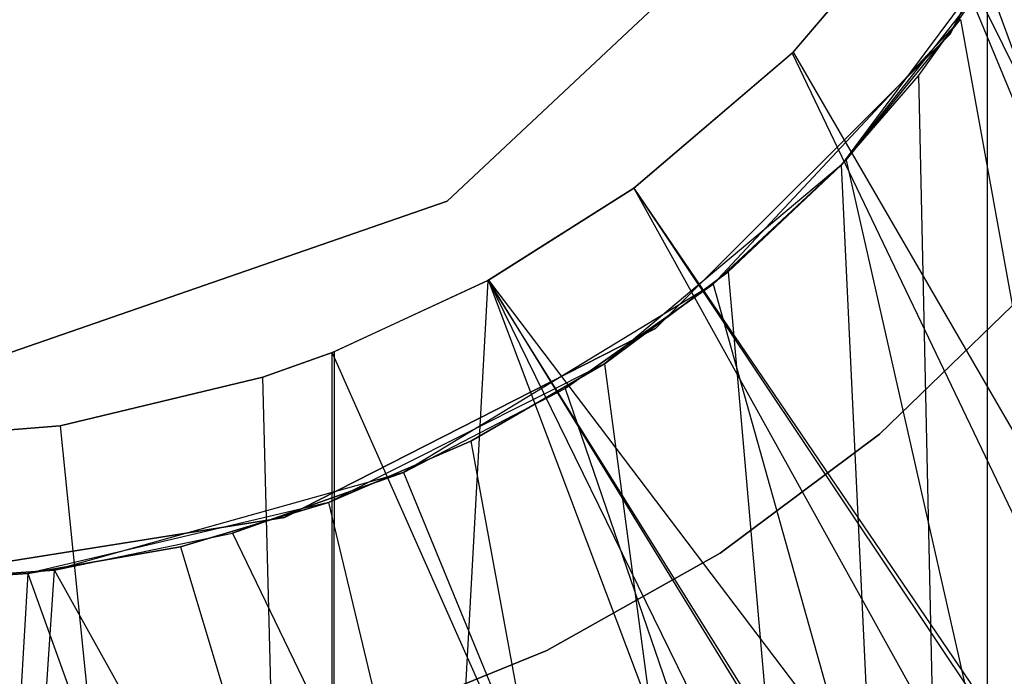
# Model space of a CAD drawing. Extents: x 0.1 to 12.1, y -6 to 6.
# Tile 54 of 181: x 6.098 to 6.32, y -0.321 to -0.173. Entities that reach past the tile are written whole.
import ezdxf

# ---------------------------------------------------------------- set-up
doc = ezdxf.new("R2010")
doc.units = 0
doc.header["$LTSCALE"] = 2.54
doc.layers.get('0').update_dxf_attribs({"linetype": 'CONTINUOUS'})

# ---------------------------------------------------------------- blocks, each defined once
blk = doc.blocks.new('DROPS_COLOR_C_STL')
at = {"color": 0}
for p, q in [((6.35022, -0.09271, 12.10455), (6.30761, -0.17634, 12.10455)), ((6.30761, -0.17634, 11.30455), (6.35022, -0.09271, 11.30455)), ((6.35022, -0.09271, 12.10455), (6.30761, -0.17634, 12.10455)), ((6.30761, -0.17634, 11.30455), (6.35022, -0.09271, 11.30455)), ((6.19428, -0.21392, 14.86256), (6.2701, -0.14281, 14.86256)), ((6.2701, -0.14281, 166.66256), (6.19428, -0.21392, 166.66256)), ((6.19428, -0.21392, 14.86256), (6.2701, -0.14281, 14.86256)), ((6.2701, -0.14281, 166.66256), (6.19428, -0.21392, 166.66256)), ((6.30275, -0.14465, 26.50328), (6.27206, -0.18056, 26.50445)), ((6.30275, -0.14465, 26.50328), (6.27206, -0.18056, 26.50445)), ((6.27229, -0.18033, 14.51195), (6.30275, -0.14465, 14.51311)), ((6.27229, -0.18033, 14.51195), (6.30275, -0.14465, 14.51311)), ((6.60093, -0.74735, 14.53262), (6.30275, -0.14465, 14.51311)), ((6.60093, -0.74735, 14.53262), (6.30275, -0.14465, 14.51311)), ((6.30275, -0.14465, 26.50328), (6.60097, -0.86832, 26.48376)), ((6.30275, -0.14465, 26.50328), (6.60097, -0.86832, 26.48376)), ((6.32471, -0.15, 39.52568), (6.28312, -0.20587, 39.52568)), ((6.32471, -0.15, 35.53413), (6.28312, -0.20587, 39.52568)), ((6.32471, -0.15, 39.52568), (6.28312, -0.20587, 39.52568)), ((6.32471, -0.15, 35.53413), (6.28312, -0.20587, 39.52568)), ((6.31607, -0.16407, 35.53357), (6.28312, -0.20587, 39.52568)), ((6.31607, -0.16407, 35.53357), (6.28312, -0.20587, 39.52568)), ((6.30056, -0.18566, 35.53263), (6.31607, -0.16407, 35.53357)), ((6.30056, -0.18566, 35.53263), (6.31607, -0.16407, 35.53357)), ((6.31607, -0.16407, 35.53357), (6.31607, -0.9, 35.53357)), ((6.31607, -0.16407, 35.53357), (6.31607, -0.9, 35.53357)), ((6.31607, -0.16407, 35.53357), (6.56624, -0.8516, 35.55722)), ((6.31607, -0.16407, 35.53357), (6.56624, -0.8516, 35.55722)), ((6.31, -0.173, 32.52113), (6.25423, -0.23271, 32.52113)), ((6.31, -0.173, 26.52614), (6.25423, -0.23271, 32.52113)), ((6.31, -0.173, 32.52113), (6.25423, -0.23271, 32.52113)), ((6.31, -0.173, 26.52614), (6.25423, -0.23271, 32.52113)), ((6.28424, -0.20468, 26.52514), (6.31, -0.173, 26.52614)), ((6.28424, -0.20468, 26.52514), (6.31, -0.173, 26.52614)), ((6.31, -0.173, 26.52614), (6.44165, -0.9, 26.53297)), ((6.31, -0.173, 26.52614), (6.44165, -0.9, 26.53297)), ((6.30761, -0.17634, 12.10455), (6.24124, -0.24271, 12.10455)), ((6.24124, -0.24271, 11.30455), (6.30761, -0.17634, 11.30455)), ((6.30761, -0.17634, 12.10455), (6.24124, -0.24271, 12.10455)), ((6.24124, -0.24271, 11.30455), (6.30761, -0.17634, 11.30455)), ((6.30761, -0.17634, 12.10455), (6.30761, -0.17634, 11.30455)), ((6.30761, -0.17634, 12.10455), (6.30761, -0.17634, 11.30455)), ((6.23638, -0.21102, 14.51079), (6.27229, -0.18033, 14.51195)), ((6.23638, -0.21102, 14.51079), (6.27229, -0.18033, 14.51195)), ((6.27206, -0.18056, 26.50445), (6.23638, -0.21102, 26.5056)), ((6.27206, -0.18056, 26.50445), (6.23638, -0.21102, 26.5056)), ((6.27229, -0.18033, 14.51195), (6.27206, -0.18056, 26.50445)), ((6.27229, -0.18033, 14.51195), (6.27206, -0.18056, 26.50445)), ((6.27206, -0.18056, 26.50445), (6.60097, -0.86832, 26.48376)), ((6.27206, -0.18056, 26.50445), (6.60097, -0.86832, 26.48376)), ((6.27229, -0.18033, 14.51195), (6.60093, -0.74735, 14.53262)), ((6.27229, -0.18033, 14.51195), (6.60093, -0.74735, 14.53262)), ((6.28312, -0.20587, 35.53164), (6.30056, -0.18566, 35.53263)), ((6.28312, -0.20587, 35.53164), (6.30056, -0.18566, 35.53263)), ((6.28312, -0.20587, 39.52568), (6.30056, -0.18566, 35.53263)), ((6.28312, -0.20587, 39.52568), (6.30056, -0.18566, 35.53263)), ((6.30056, -0.18566, 35.53263), (6.31607, -0.9, 35.53357)), ((6.30056, -0.18566, 35.53263), (6.31607, -0.9, 35.53357)), ((6.28312, -0.20587, 39.52568), (6.22976, -0.25065, 39.52568)), ((6.28312, -0.20587, 39.52568), (6.22976, -0.25065, 39.52568)), ((6.25423, -0.23271, 26.52412), (6.28424, -0.20468, 26.52514)), ((6.28424, -0.20468, 26.52514), (6.25423, -0.23271, 32.52113)), ((6.28424, -0.20468, 26.52514), (6.25423, -0.23271, 32.52113)), ((6.25423, -0.23271, 26.52412), (6.28424, -0.20468, 26.52514)), ((6.25763, -0.22991, 35.53033), (6.28312, -0.20587, 35.53164)), ((6.25763, -0.22991, 35.53033), (6.28312, -0.20587, 35.53164)), ((6.25763, -0.22991, 35.53033), (6.28312, -0.20587, 39.52568)), ((6.25763, -0.22991, 35.53033), (6.28312, -0.20587, 39.52568)), ((6.28312, -0.20587, 35.53164), (6.31607, -0.9, 35.53357)), ((6.28312, -0.20587, 35.53164), (6.31607, -0.9, 35.53357)), ((6.28312, -0.20587, 35.53164), (6.28312, -0.20587, 39.52568)), ((6.28312, -0.20587, 35.53164), (6.28312, -0.20587, 39.52568)), ((6.28424, -0.20468, 26.52514), (6.44165, -0.9, 26.53297)), ((6.28424, -0.20468, 26.52514), (6.44165, -0.9, 26.53297)), ((6.23638, -0.21102, 26.5056), (6.20346, -0.23182, 26.50648)), ((6.23638, -0.21102, 26.5056), (6.20346, -0.23182, 26.50648)), ((6.2036, -0.23174, 14.50991), (6.23638, -0.21102, 14.51079)), ((6.2036, -0.23174, 14.50991), (6.23638, -0.21102, 14.51079)), ((6.23638, -0.21102, 14.51079), (6.59633, -0.74988, 14.53221)), ((6.23638, -0.21102, 14.51079), (6.59633, -0.74988, 14.53221)), ((6.23638, -0.21102, 14.51079), (6.60093, -0.74735, 14.53262)), ((6.23638, -0.21102, 14.51079), (6.60093, -0.74735, 14.53262)), ((6.23638, -0.21102, 26.5056), (6.60097, -0.86832, 26.48376)), ((6.23638, -0.21102, 26.5056), (6.60097, -0.86832, 26.48376)), ((6.23638, -0.21102, 14.51079), (6.23638, -0.21102, 26.5056)), ((6.23638, -0.21102, 14.51079), (6.23638, -0.21102, 26.5056)), ((6.09608, -0.24805, 14.86256), (6.19428, -0.21392, 14.86256)), ((6.19428, -0.21392, 166.66256), (6.09608, -0.24805, 166.66256)), ((6.09608, -0.24805, 14.86256), (6.19428, -0.21392, 14.86256)), ((6.19428, -0.21392, 166.66256), (6.09608, -0.24805, 166.66256)), ((6.19428, -0.21392, 14.86256), (6.19428, -0.21392, 166.66256)), ((6.19428, -0.21392, 14.86256), (6.19428, -0.21392, 166.66256)), ((6.22976, -0.25065, 35.52908), (6.25763, -0.22991, 35.53033)), ((6.25763, -0.22991, 35.53033), (6.22976, -0.25065, 39.52568)), ((6.25763, -0.22991, 35.53033), (6.22976, -0.25065, 39.52568)), ((6.22976, -0.25065, 35.52908), (6.25763, -0.22991, 35.53033)), ((6.25763, -0.22991, 35.53033), (6.31607, -0.9, 35.53357)), ((6.25763, -0.22991, 35.53033), (6.31607, -0.9, 35.53357)), ((6.16837, -0.24807, 14.50917), (6.2036, -0.23174, 14.50991)), ((6.16837, -0.24807, 14.50917), (6.2036, -0.23174, 14.50991)), ((6.20346, -0.23182, 26.50648), (6.16837, -0.86832, 26.50722)), ((6.20346, -0.23182, 26.50648), (6.16837, -0.86832, 26.50722)), ((6.20346, -0.23182, 26.50648), (6.1688, -0.24791, 26.50721)), ((6.20346, -0.23182, 26.50648), (6.1688, -0.24791, 26.50721)), ((6.25423, -0.23271, 32.52113), (6.18443, -0.27516, 32.52113)), ((6.25423, -0.23271, 32.52113), (6.18443, -0.27516, 32.52113)), ((6.20346, -0.23182, 26.50648), (6.2036, -0.23174, 14.50991)), ((6.20346, -0.23182, 26.50648), (6.2036, -0.23174, 14.50991)), ((6.20346, -0.23182, 26.50648), (6.60097, -0.86832, 26.48376)), ((6.20346, -0.23182, 26.50648), (6.60097, -0.86832, 26.48376)), ((6.54242, -0.78337, 14.52762), (6.2036, -0.23174, 14.50991)), ((6.2036, -0.23174, 14.50991), (6.59633, -0.74988, 14.53221)), ((6.2036, -0.23174, 14.50991), (6.59633, -0.74988, 14.53221)), ((6.4925, -0.82172, 14.5238), (6.2036, -0.23174, 14.50991)), ((6.54242, -0.78337, 14.52762), (6.2036, -0.23174, 14.50991)), ((6.4925, -0.82172, 14.5238), (6.2036, -0.23174, 14.50991)), ((6.44337, -0.86832, 14.52045), (6.2036, -0.23174, 14.50991)), ((6.44337, -0.86832, 14.52045), (6.2036, -0.23174, 14.50991)), ((6.22092, -0.25624, 26.52316), (6.25423, -0.23271, 26.52412)), ((6.25423, -0.23271, 32.52113), (6.22092, -0.25624, 26.52316)), ((6.25423, -0.23271, 32.52113), (6.22092, -0.25624, 26.52316)), ((6.22092, -0.25624, 26.52316), (6.25423, -0.23271, 26.52412)), ((6.25423, -0.23271, 26.52412), (6.44165, -0.9, 26.53297)), ((6.25423, -0.23271, 26.52412), (6.44165, -0.9, 26.53297)), ((6.25423, -0.23271, 32.52113), (6.25423, -0.23271, 26.52412)), ((6.25423, -0.23271, 32.52113), (6.25423, -0.23271, 26.52412)), ((6.324, -0.23531, 35.52113), (6.29179, -0.26651, 35.52113)), ((6.29179, -0.26651, 32.52113), (6.324, -0.23531, 32.52113)), ((6.29179, -0.26651, 32.52113), (6.324, -0.23531, 32.52113)), ((6.324, -0.23531, 35.52113), (6.29179, -0.26651, 35.52113)), ((6.324, -0.23531, 15.10455), (6.29179, -0.26651, 15.10455)), ((6.29179, -0.26651, 12.10455), (6.324, -0.23531, 12.10455)), ((6.29179, -0.26651, 12.10455), (6.324, -0.23531, 12.10455)), ((6.324, -0.23531, 15.10455), (6.29179, -0.26651, 15.10455)), ((6.24124, -0.24271, 12.10455), (6.15761, -0.28532, 12.10455)), ((6.15761, -0.28532, 11.30455), (6.24124, -0.24271, 11.30455)), ((6.24124, -0.24271, 12.10455), (6.15761, -0.28532, 12.10455)), ((6.15761, -0.28532, 11.30455), (6.24124, -0.24271, 11.30455)), ((6.24124, -0.24271, 12.10455), (6.24124, -0.24271, 11.30455)), ((6.24124, -0.24271, 12.10455), (6.24124, -0.24271, 11.30455)), ((6.1688, -0.24791, 26.50721), (6.15275, -0.25363, 26.50748)), ((6.1688, -0.24791, 26.50721), (6.15275, -0.25363, 26.50748)), ((6.15275, -0.25363, 14.50891), (6.16837, -0.24807, 14.50917)), ((6.15275, -0.25363, 14.50891), (6.16837, -0.24807, 14.50917)), ((6.1688, -0.24791, 26.50721), (6.16837, -0.86832, 26.50722)), ((6.1688, -0.24791, 26.50721), (6.16837, -0.86832, 26.50722)), ((6.1688, -0.24791, 26.50721), (6.16837, -0.24807, 14.50917)), ((6.1688, -0.24791, 26.50721), (6.16837, -0.24807, 14.50917)), ((6.44337, -0.86832, 14.52045), (6.16837, -0.24807, 14.50917)), ((6.44337, -0.86832, 14.52045), (6.16837, -0.24807, 14.50917)), ((6.16837, -0.86832, 14.50917), (6.16837, -0.24807, 14.50917)), ((6.16837, -0.86832, 14.50917), (6.16837, -0.24807, 14.50917)), ((6.22976, -0.25065, 39.52568), (6.16751, -0.28191, 39.52568)), ((6.22976, -0.25065, 39.52568), (6.16751, -0.28191, 39.52568)), ((6.19961, -0.26806, 35.52795), (6.22976, -0.25065, 35.52908)), ((6.22976, -0.25065, 39.52568), (6.19961, -0.26806, 35.52795)), ((6.19961, -0.26806, 35.52795), (6.22976, -0.25065, 35.52908)), ((6.22976, -0.25065, 39.52568), (6.19961, -0.26806, 35.52795)), ((6.22976, -0.25065, 35.52908), (6.31607, -0.9, 35.53357)), ((6.22976, -0.25065, 35.52908), (6.31607, -0.9, 35.53357)), ((6.22976, -0.25065, 35.52908), (6.22976, -0.25065, 39.52568)), ((6.22976, -0.25065, 35.52908), (6.22976, -0.25065, 39.52568)), ((6.15275, -0.25363, 26.50748), (6.107, -0.26461, 26.50801)), ((6.15275, -0.25363, 26.50748), (6.107, -0.26461, 26.50801)), ((6.10702, -0.26461, 14.50838), (6.15275, -0.25363, 14.50891)), ((6.10702, -0.26461, 14.50838), (6.15275, -0.25363, 14.50891)), ((6.16837, -0.86832, 26.50722), (6.15275, -0.25363, 26.50748)), ((6.16837, -0.86832, 26.50722), (6.15275, -0.25363, 26.50748)), ((6.16837, -0.86832, 14.50917), (6.15275, -0.25363, 14.50891)), ((6.16837, -0.86832, 14.50917), (6.15275, -0.25363, 14.50891)), ((6.15275, -0.25363, 26.50748), (6.15275, -0.25363, 14.50891)), ((6.15275, -0.25363, 26.50748), (6.15275, -0.25363, 14.50891)), ((6.18443, -0.27516, 26.52232), (6.22092, -0.25624, 26.52316)), ((6.18443, -0.27516, 32.52113), (6.22092, -0.25624, 26.52316)), ((6.18443, -0.27516, 26.52232), (6.22092, -0.25624, 26.52316)), ((6.18443, -0.27516, 32.52113), (6.22092, -0.25624, 26.52316)), ((6.22092, -0.25624, 26.52316), (6.44165, -0.9, 26.53297)), ((6.22092, -0.25624, 26.52316), (6.44165, -0.9, 26.53297)), ((6.107, -0.26461, 26.50801), (6.06005, -0.26831, 26.50819)), ((6.06005, -0.26831, 14.5082), (6.10702, -0.26461, 14.50838)), ((6.107, -0.26461, 26.50801), (6.06005, -0.26831, 26.50819)), ((6.06005, -0.26831, 14.5082), (6.10702, -0.26461, 14.50838)), ((6.107, -0.26461, 26.50801), (6.16837, -0.86832, 26.50722)), ((6.107, -0.26461, 26.50801), (6.16837, -0.86832, 26.50722)), ((6.107, -0.26461, 26.50801), (6.10702, -0.26461, 14.50838)), ((6.107, -0.26461, 26.50801), (6.10702, -0.26461, 14.50838)), ((6.10702, -0.26461, 14.50838), (6.16837, -0.86832, 14.50917)), ((6.10702, -0.26461, 14.50838), (6.16837, -0.86832, 14.50917)), ((6.16751, -0.28191, 35.527), (6.19961, -0.26806, 35.52795)), ((6.19961, -0.26806, 35.52795), (6.16751, -0.28191, 39.52568)), ((6.19961, -0.26806, 35.52795), (6.16751, -0.28191, 39.52568)), ((6.16751, -0.28191, 35.527), (6.19961, -0.26806, 35.52795)), ((6.19961, -0.26806, 35.52795), (6.31607, -0.9, 35.53357)), ((6.19961, -0.26806, 35.52795), (6.31607, -0.9, 35.53357)), ((6.29179, -0.26651, 35.52113), (6.25584, -0.29333, 35.52113)), ((6.25584, -0.29333, 32.52113), (6.29179, -0.26651, 32.52113)), ((6.25584, -0.29333, 32.52113), (6.29179, -0.26651, 32.52113)), ((6.29179, -0.26651, 35.52113), (6.25584, -0.29333, 35.52113)), ((6.29179, -0.26651, 15.10455), (6.25584, -0.29333, 15.10455)), ((6.25584, -0.29333, 12.10455), (6.29179, -0.26651, 12.10455)), ((6.25584, -0.29333, 12.10455), (6.29179, -0.26651, 12.10455)), ((6.29179, -0.26651, 15.10455), (6.25584, -0.29333, 15.10455)), ((6.29179, -0.26651, 32.52113), (6.29179, -0.26651, 35.52113)), ((6.29179, -0.26651, 32.52113), (6.29179, -0.26651, 35.52113)), ((6.29179, -0.26651, 12.10455), (6.29179, -0.26651, 15.10455)), ((6.29179, -0.26651, 12.10455), (6.29179, -0.26651, 15.10455)), ((6.18443, -0.27516, 32.52113), (6.10576, -0.29721, 32.52113)), ((6.18443, -0.27516, 32.52113), (6.10576, -0.29721, 32.52113)), ((6.14585, -0.28887, 26.52167), (6.18443, -0.27516, 26.52232)), ((6.18443, -0.27516, 32.52113), (6.14585, -0.28887, 26.52167)), ((6.18443, -0.27516, 32.52113), (6.14585, -0.28887, 26.52167)), ((6.14585, -0.28887, 26.52167), (6.18443, -0.27516, 26.52232)), ((6.18443, -0.27516, 26.52232), (6.44165, -0.9, 26.53297)), ((6.18443, -0.27516, 26.52232), (6.44165, -0.9, 26.53297)), ((6.18443, -0.27516, 32.52113), (6.18443, -0.27516, 26.52232)), ((6.18443, -0.27516, 32.52113), (6.18443, -0.27516, 26.52232)), ((6.16751, -0.28191, 39.52568), (6.09973, -0.29797, 39.52568)), ((6.16751, -0.28191, 39.52568), (6.09973, -0.29797, 39.52568)), ((6.13418, -0.29189, 35.52628), (6.16751, -0.28191, 35.527)), ((6.16751, -0.28191, 39.52568), (6.13418, -0.29189, 35.52628)), ((6.13418, -0.29189, 35.52628), (6.16751, -0.28191, 35.527)), ((6.16751, -0.28191, 39.52568), (6.13418, -0.29189, 35.52628)), ((6.16751, -0.28191, 35.527), (6.31607, -0.9, 35.53357)), ((6.16751, -0.28191, 35.527), (6.31607, -0.9, 35.53357)), ((6.16751, -0.28191, 35.527), (6.16751, -0.28191, 39.52568)), ((6.16751, -0.28191, 35.527), (6.16751, -0.28191, 39.52568)), ((6.15761, -0.28532, 12.10455), (6.06491, -0.3, 12.10455)), ((6.06491, -0.3, 11.30455), (6.15761, -0.28532, 11.30455)), ((6.15761, -0.28532, 12.10455), (6.06491, -0.3, 12.10455)), ((6.06491, -0.3, 11.30455), (6.15761, -0.28532, 11.30455)), ((6.15761, -0.28532, 12.10455), (6.15761, -0.28532, 11.30455)), ((6.15761, -0.28532, 12.10455), (6.15761, -0.28532, 11.30455)), ((6.10576, -0.29721, 26.52127), (6.14585, -0.28887, 26.52167)), ((6.10576, -0.29721, 32.52113), (6.14585, -0.28887, 26.52167)), ((6.10576, -0.29721, 26.52127), (6.14585, -0.28887, 26.52167)), ((6.10576, -0.29721, 32.52113), (6.14585, -0.28887, 26.52167)), ((6.14585, -0.28887, 26.52167), (6.44165, -0.9, 26.53297)), ((6.14585, -0.28887, 26.52167), (6.44165, -0.9, 26.53297)), ((6.09973, -0.29797, 35.52583), (6.13418, -0.29189, 35.52628)), ((6.13418, -0.29189, 35.52628), (6.09973, -0.29797, 39.52568)), ((6.13418, -0.29189, 35.52628), (6.09973, -0.29797, 39.52568)), ((6.09973, -0.29797, 35.52583), (6.13418, -0.29189, 35.52628)), ((6.13418, -0.29189, 35.52628), (6.31607, -0.9, 35.53357)), ((6.13418, -0.29189, 35.52628), (6.31607, -0.9, 35.53357)), ((6.25584, -0.29333, 35.52113), (6.21677, -0.31534, 35.52113)), ((6.21677, -0.31534, 32.52113), (6.25584, -0.29333, 32.52113)), ((6.21677, -0.31534, 32.52113), (6.25584, -0.29333, 32.52113)), ((6.25584, -0.29333, 35.52113), (6.21677, -0.31534, 35.52113)), ((6.25584, -0.29333, 15.10455), (6.21677, -0.31534, 15.10455)), ((6.21677, -0.31534, 12.10455), (6.25584, -0.29333, 12.10455)), ((6.21677, -0.31534, 12.10455), (6.25584, -0.29333, 12.10455)), ((6.25584, -0.29333, 15.10455), (6.21677, -0.31534, 15.10455)), ((6.25584, -0.29333, 32.52113), (6.25584, -0.29333, 35.52113)), ((6.25584, -0.29333, 32.52113), (6.25584, -0.29333, 35.52113)), ((6.25584, -0.29333, 12.10455), (6.25584, -0.29333, 15.10455)), ((6.25584, -0.29333, 12.10455), (6.25584, -0.29333, 15.10455)), ((6.06491, -0.9, 26.52113), (6.10576, -0.29721, 26.52127)), ((6.06491, -0.9, 26.52113), (6.10576, -0.29721, 26.52127)), ((6.06491, -0.3, 26.52113), (6.10576, -0.29721, 26.52127)), ((6.10576, -0.29721, 32.52113), (6.06491, -0.3, 32.52113)), ((6.10576, -0.29721, 32.52113), (6.06491, -0.3, 32.52113)), ((6.06491, -0.3, 26.52113), (6.10576, -0.29721, 26.52127)), ((6.44165, -0.9, 26.53297), (6.10576, -0.29721, 26.52127)), ((6.44165, -0.9, 26.53297), (6.10576, -0.29721, 26.52127)), ((6.10576, -0.29721, 32.52113), (6.10576, -0.29721, 26.52127)), ((6.10576, -0.29721, 32.52113), (6.10576, -0.29721, 26.52127)), ((6.06491, -0.3, 35.52568), (6.09973, -0.29797, 35.52583)), ((6.09973, -0.29797, 35.52583), (6.06491, -0.9, 35.52568)), ((6.09973, -0.29797, 35.52583), (6.06491, -0.9, 35.52568)), ((6.09973, -0.29797, 39.52568), (6.06491, -0.3, 39.52568)), ((6.06491, -0.3, 35.52568), (6.09973, -0.29797, 35.52583)), ((6.09973, -0.29797, 39.52568), (6.06491, -0.3, 39.52568)), ((6.09973, -0.29797, 35.52583), (6.31607, -0.9, 35.53357)), ((6.09973, -0.29797, 35.52583), (6.31607, -0.9, 35.53357)), ((6.09973, -0.29797, 35.52583), (6.09973, -0.29797, 39.52568)), ((6.09973, -0.29797, 35.52583), (6.09973, -0.29797, 39.52568)), ((6.21677, -0.31534, 35.52113), (6.17519, -0.33217, 35.52113)), ((6.17519, -0.33217, 32.52113), (6.21677, -0.31534, 32.52113)), ((6.17519, -0.33217, 32.52113), (6.21677, -0.31534, 32.52113)), ((6.21677, -0.31534, 35.52113), (6.17519, -0.33217, 35.52113)), ((6.21677, -0.31534, 15.10455), (6.17519, -0.33217, 15.10455)), ((6.17519, -0.33217, 12.10455), (6.21677, -0.31534, 12.10455)), ((6.17519, -0.33217, 12.10455), (6.21677, -0.31534, 12.10455)), ((6.21677, -0.31534, 15.10455), (6.17519, -0.33217, 15.10455)), ((6.21677, -0.31534, 32.52113), (6.21677, -0.31534, 35.52113)), ((6.21677, -0.31534, 32.52113), (6.21677, -0.31534, 35.52113)), ((6.21677, -0.31534, 12.10455), (6.21677, -0.31534, 15.10455)), ((6.21677, -0.31534, 12.10455), (6.21677, -0.31534, 15.10455))]:
    blk.add_line(p, q, dxfattribs=at)

msp = doc.modelspace()

# ---------------------------------------------------------------- block references
at = {"color": 0}
msp.add_blockref('DROPS_COLOR_C_STL', (0, 0), dxfattribs=at)

doc.saveas('drawing.dxf')
